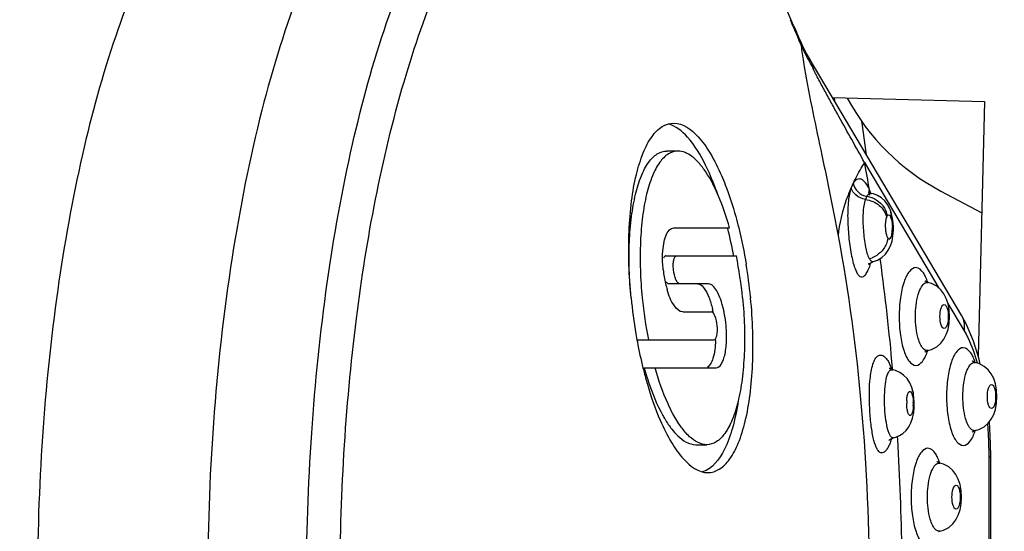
# Model space of a CAD drawing. Header units: millimetres. Extents: x 0 to 420, y 0 to 297.
# Tile 40 of 140: x 148.83 to 152.76, y 74.95 to 77. Entities that reach past the tile are written whole.
import ezdxf

# ---------------------------------------------------------------- set-up
doc = ezdxf.new("R2010")
doc.units = ezdxf.units.MM
doc.header["$LTSCALE"] = 23.1
doc.layers.get('0').update_dxf_attribs({"linetype": 'CONTINUOUS'})
doc.layers.add('DIM_PILOTEES', color=7, linetype='CONTINUOUS')
doc.styles.get("Standard").update_dxf_attribs({"font": 'txt', "width": 0.7})
doc.dimstyles.new('DIMSTYLE_6', dxfattribs={"dimtxt": 2.5, "dimasz": 3.5, "dimexe": 2, "dimexo": 0, "dimtad": 1, "dimdec": 0, "dimlfac": 3.333333, "dimdsep": 46, "dimtxsty": 'Standard', "dimblk": '_FILLED', "dimblk1": '_FILLED', "dimblk2": '_FILLED', "dimcen": 0.09, "dimazin": 2, "dimtp": 0.3, "dimtm": 0.3, "dimtfac": 1, "dimtdec": 0, "dimtofl": 0, "dimtmove": 0, "dimatfit": 3, "dimldrblk": '_FILLED', "dimfxl": 0, "dimtolj": 1, "dimarcsym": 0})

# ---------------------------------------------------------------- blocks, each defined once
blk = doc.blocks.new('_FILLED')
at = {"color": 0, "linetype": 'ByBlock'}
blk.add_solid([(0, 0), (-1, 0.1429), (-1, -0.1429)], dxfattribs=at)
blk = doc.blocks.new('*D21')
at = {"layer": 'DIM_PILOTEES', "color": 2, "linetype": 'Continuous'}
for p, q in [((148.8653, 82.1725), (191.83, 82.1725)), ((189.83, 82.1725), (189.83, 67.5925)), ((189.83, 53.0125), (189.83, 67.5925)), ((117.4408, 53.0125), (191.83, 53.0125))]:
    blk.add_line(p, q, dxfattribs=at)
at = {"layer": 'DIM_PILOTEES', "color": 2, "linetype": 'Continuous', "xscale": 3.5, "yscale": 3.5, "zscale": 3.5}
for p, rotation in [((189.83, 82.1725), 90), ((189.83, 53.0125), 270)]:
    blk.add_blockref('_FILLED', p, dxfattribs=dict(at, rotation=rotation))
at = {"layer": 'DIM_PILOTEES', "color": 2, "linetype": 'Continuous', "insert": (186.705, 67.5925), "char_height": 2.5, "width": 17.678571, "attachment_point": 2, "rotation": 90, "line_spacing_factor": 0.9}
blk.add_mtext('{\\ftxt;\\W0.0001;\\H0.0001;\\~}{\\ftxt;\\W2.7142857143;\\H2.5; }{\\ftxt;\\W0.0001;\\H0.0001;\\~}{\\ftxt;\\W0.0001;\\H0.0001;\\~}{\\ftxt;\\W1.5714285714;\\H2.5; }{\\ftxt;\\W0.0001;\\H0.0001;\\~}{\\ftxt;\\W0.0001;\\H0.0001;\\~}{\\ftxt;\\W0.4285714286;\\H2.5; }{\\ftxt;\\W0.0001;\\H0.0001;\\~}', dxfattribs=at)

msp = doc.modelspace()

# ---------------------------------------------------------------- linework, layer by layer
at = {"color": 7, "linetype": 'Continuous'}
for p, q in [((151.9191, 76.9724), (151.9279, 76.9524)), ((151.9199, 76.9612), (151.9244, 76.951)), ((151.9342, 76.9287), (151.9406, 76.914)), ((151.9343, 76.9286), (151.9407, 76.914)), ((151.9439, 76.9154), (151.9482, 76.8965)), ((152.5904, 75.8135), (151.9816, 76.8412)), ((152.0745, 76.6844), (152.6811, 76.6691)), ((152.0841, 76.6698), (152.0818, 76.6851)), ((152.6811, 76.6691), (152.6555, 75.6536)), ((151.4575, 76.4712), (151.4133, 76.4712)), ((152.2022, 76.4254), (152.499, 75.9243)), ((152.1571, 76.3429), (152.1489, 76.3252)), ((152.2114, 76.2909), (152.2057, 76.2786)), ((152.2297, 76.302), (152.2298, 76.302)), ((152.3052, 76.2102), (152.3074, 76.2051)), ((151.4405, 76.1645), (151.6638, 76.1645)), ((151.4096, 76.053), (151.6906, 76.053)), ((152.2376, 76.0304), (152.2542, 76.0363)), ((152.2656, 76.0342), (152.2645, 76.0425)), ((152.2657, 76.0343), (152.2646, 76.0426)), ((151.58, 75.9415), (151.4216, 75.9415)), ((152.4521, 75.9475), (152.4552, 75.9472)), ((152.4552, 75.9472), (152.4553, 75.9472)), ((151.7471, 75.8893), (151.7475, 75.8855)), ((152.5352, 75.8632), (152.5999, 75.754)), ((151.4765, 75.8299), (151.5909, 75.8299)), ((151.2956, 75.7184), (151.6008, 75.7184)), ((152.4505, 75.674), (152.4696, 75.6797)), ((152.4552, 75.6754), (152.4521, 75.6751)), ((152.4553, 75.6754), (152.4552, 75.6754)), ((152.6641, 75.6207), (152.6593, 75.6412)), ((151.3224, 75.6068), (151.6096, 75.6068)), ((152.3096, 75.5988), (152.3143, 75.5989)), ((152.3144, 75.5989), (152.3138, 75.6055)), ((152.3145, 75.5989), (152.3139, 75.6056)), ((152.3143, 75.5989), (152.3146, 75.5988)), ((152.6412, 75.6282), (152.6443, 75.6279)), ((152.6443, 75.6279), (152.6444, 75.6279)), ((152.6794, 75.6125), (152.6588, 75.6236)), ((152.3706, 75.4761), (152.3715, 75.4864)), ((152.3952, 75.5132), (152.3952, 75.5131)), ((152.4004, 75.4501), (152.4005, 75.4492)), ((152.4005, 75.4492), (152.4005, 75.4491)), ((152.3348, 75.3213), (152.3341, 75.3328)), ((152.3348, 75.3213), (152.3342, 75.3329)), ((152.6396, 75.3547), (152.6588, 75.3605)), ((152.6443, 75.3561), (152.6412, 75.3558)), ((152.6444, 75.3562), (152.6443, 75.3561)), ((151.5286, 75.3001), (151.5724, 75.3001)), ((152.7061, 75.2509), (152.6993, 75.2509)), ((152.6993, 74.8464), (152.6993, 75.2509)), ((152.7061, 74.8417), (152.7061, 75.2509)), ((152.4999, 75.227), (152.503, 75.2267)), ((152.503, 75.2267), (152.5031, 75.2267)), ((152.4983, 74.9535), (152.5175, 74.9593)), ((152.503, 74.9549), (152.4999, 74.9546)), ((152.5031, 74.9549), (152.503, 74.9549))]:
    msp.add_line(p, q, dxfattribs=at)
at = {"color": 3, "linetype": 'Continuous'}
msp.add_line((152.5061, 76.3118), (152.6699, 76.2253), dxfattribs=at)
at = {"color": 7, "linetype": 'Continuous'}
for points in [[(151.9191, 76.9724), (151.9017, 77.0122), (151.8836, 77.054), (151.8647, 77.0979), (151.8452, 77.1436), (151.8359, 77.1653)], [(151.9439, 76.9154), (151.9373, 76.9309), (151.9277, 76.9526)], [(151.9821, 76.8405), (151.9708, 76.8604), (151.9602, 76.8805), (151.9504, 76.901), (151.9438, 76.9158)], [(152.2094, 76.4568), (152.193, 76.5825), (152.1918, 76.5892)], [(152.2296, 76.302), (152.2241, 76.3035), (152.2183, 76.3061), (152.2177, 76.3065)], [(152.254, 76.2939), (152.238, 76.3001), (152.2298, 76.302)], [(152.3052, 76.2354), (152.303, 76.2407), (152.2942, 76.2575), (152.2827, 76.2725), (152.2692, 76.2846), (152.254, 76.2939)], [(152.3171, 76.1695), (152.3163, 76.1833), (152.3139, 76.2028), (152.31, 76.2208), (152.3052, 76.2354)], [(152.2542, 76.0363), (152.2708, 76.0462), (152.2854, 76.0595), (152.2971, 76.0754), (152.3059, 76.0931), (152.3118, 76.1121), (152.3156, 76.1328), (152.3172, 76.1554), (152.3172, 76.1695)], [(152.2204, 76.0241), (152.2181, 76.0195), (152.2176, 76.0186), (152.2195, 76.0207), (152.2247, 76.0247), (152.2323, 76.0286), (152.2379, 76.0304)], [(152.4697, 75.9428), (152.4504, 75.9486), (152.4442, 75.9519), (152.4423, 75.9534)], [(152.4696, 75.6797), (152.4902, 75.6908), (152.5063, 75.7047), (152.5188, 75.7207), (152.5285, 75.7392), (152.5354, 75.76), (152.54, 75.7847), (152.5415, 75.8111), (152.54, 75.8376), (152.5354, 75.8624), (152.5285, 75.8833), (152.5188, 75.9019), (152.5064, 75.9179), (152.4903, 75.9318), (152.4697, 75.9428)], [(152.6593, 75.6412), (152.6366, 75.7136), (152.609, 75.7791), (152.5902, 75.8139)], [(152.4437, 75.6709), (152.4423, 75.6692), (152.4442, 75.6707), (152.4505, 75.674)], [(152.3143, 75.5987), (152.3134, 75.5989), (152.3062, 75.6011), (152.3013, 75.6037), (152.3004, 75.6043)], [(152.3952, 75.5131), (152.3908, 75.5284), (152.3828, 75.5468), (152.3719, 75.5635), (152.3583, 75.5776), (152.3426, 75.5885), (152.3259, 75.5958), (152.3146, 75.5988)], [(152.6588, 75.6236), (152.6396, 75.6294), (152.6333, 75.6327), (152.6315, 75.6342)], [(152.6955, 75.3854), (152.708, 75.4014), (152.7176, 75.42), (152.7245, 75.4408), (152.7291, 75.4655), (152.7307, 75.4918), (152.7291, 75.5183), (152.7246, 75.5431), (152.7177, 75.564), (152.708, 75.5826), (152.6955, 75.5987), (152.6794, 75.6125)], [(152.4004, 75.4491), (152.4006, 75.4664), (152.3992, 75.4883), (152.396, 75.5088), (152.395, 75.5133)], [(152.3416, 75.3361), (152.3556, 75.3453), (152.3682, 75.3571), (152.379, 75.3714), (152.3875, 75.3877), (152.394, 75.4064), (152.3983, 75.4272), (152.4005, 75.4492)], [(152.6588, 75.3605), (152.6794, 75.3715), (152.6955, 75.3854)], [(152.7061, 75.2509), (152.7053, 75.305), (152.7006, 75.3919)], [(152.2987, 75.3168), (152.2985, 75.3166), (152.2992, 75.3172), (152.3027, 75.3203), (152.309, 75.324), (152.3184, 75.3273)], [(152.3184, 75.3273), (152.3267, 75.3297), (152.3416, 75.3361)], [(152.6328, 75.3517), (152.6315, 75.3499), (152.6334, 75.3514), (152.6396, 75.3547)], [(152.5175, 75.2224), (152.4983, 75.2282), (152.492, 75.2314), (152.4902, 75.233)], [(152.5175, 74.9593), (152.5381, 74.9703), (152.5542, 74.9842), (152.5667, 75.0002), (152.5763, 75.0188), (152.5832, 75.0396), (152.5878, 75.0643), (152.5894, 75.0906), (152.5878, 75.1171), (152.5833, 75.1419), (152.5764, 75.1628), (152.5667, 75.1814), (152.5542, 75.1974), (152.5381, 75.2113), (152.5175, 75.2224)]]:
    msp.add_lwpolyline(points, dxfattribs=at)
for centre, radius, start, end in [((164.2718, 82.3733), 13.4856, 203.50345, 203.66102), ((162.7512, 81.7065), 11.8252, 203.71296, 203.83114), ((148.5692, 75.4421), 3.6787, 23.2894, 23.5858), ((152.6241, 77.1834), 0.7342, 202.9948, 204.3781), ((153.1612, 77.0331), 1.2206, 186.4248, 187.8022), ((153.6076, 77.094), 1.6712, 187.7947, 188.9177), ((152.6358, 77.1887), 0.747, 204.3782, 205.7452), ((152.6672, 77.2043), 0.7821, 205.7776, 211.0797), ((154.2122, 77.1887), 2.2831, 188.9128, 189.8296), ((144.8895, 75.0431), 7.4422, 9.85382, 10.70377), ((152.2506, 76.3068), 0.0304, 174.6172, 182.9638), ((152.0078, 76.2301), 0.2309, 18.4164, 22.0434), ((149.8303, 75.7145), 1.8804, 10.3125, 13.7986), ((150.0327, 75.7221), 1.6906, 5.5515, 11.2857), ((152.1966, 76.1395), 0.1001, 284.2612, 290.8499), ((143.2976, 74.8085), 9.0515, 5.05188, 7.7832), ((151.8595, 76.0467), 0.4633, 186.1274, 192.9673), ((149.7098, 75.6858), 2.0474, 5.7064, 9.3826), ((151.9455, 76.1089), 0.2941, 342.7769, 343.5074), ((151.8048, 76.0337), 0.407, 192.9227, 196.5867), ((153.318, 76.0864), 2.0572, 185.5954, 189.64), ((153.0044, 76.0499), 1.6975, 185.5512, 191.2629), ((151.1485, 75.7378), 0.4585, 10.9993, 13.0011), ((152.5241, 75.7742), 0.0771, 27.1378, 30.6385), ((153.2435, 76.0739), 1.9816, 189.6452, 190.5865), ((151.1713, 75.7304), 0.4364, 358.021, 358.3669), ((151.1603, 75.7307), 0.4473, 358.368, 359.0065), ((153.1224, 76.0508), 1.8584, 190.5713, 193.8521), ((152.9481, 76.0097), 1.6793, 193.9143, 194.3152), ((152.0915, 75.5271), 0.231, 18.4096, 19.8656), ((152.5453, 75.4675), 0.1749, 177.1858, 180.7051), ((152.2256, 75.4625), 0.1713, 357.4365, 1.9838), ((151.0983, 75.2556), 1.6008, 3.7323, 4.6011), ((152.0627, 75.404), 0.2604, 339.4623, 342.0881), ((151.0258, 75.2512), 1.6735, 359.991, 3.7213), ((142.1839, 74.7253), 10.1684, 0.79646, 3.35999)]:
    msp.add_arc(centre, radius, start, end, dxfattribs=at)
at = {"color": 3, "linetype": 'Continuous'}
msp.add_arc((152.9264, 77.1077), 0.9, 208.1952, 242.1607, dxfattribs=at)
at = {"color": 7, "linetype": 'Continuous'}
for points, knots in [([(149.975, 74.7238), (149.975, 74.9317), (149.9885, 75.3404), (150.049, 75.9336), (150.1469, 76.481), (150.2786, 76.9625), (150.4387, 77.3603), (150.6001, 77.6271), (150.7432, 77.78), (150.8479, 77.8589), (150.9562, 77.9075), (151.0312, 77.9188), (151.0672, 77.9188)], [0, 0, 0, 0, 0.174645, 0.343383, 0.500642, 0.641479, 0.762043, 0.860242, 0.901175, 0.937306, 0.969694, 1, 1, 1, 1]), ([(149.9683, 77.8439), (149.9331, 77.8439), (149.8599, 77.8328), (149.7541, 77.7853), (149.6517, 77.7086), (149.512, 77.5594), (149.3544, 77.2989), (149.1977, 76.9105), (149.0694, 76.4402), (148.9734, 75.9056), (148.9146, 75.3261), (148.9012, 74.9269), (148.9012, 74.7239)], [0, 0, 0, 0, 0.030308, 0.062702, 0.098803, 0.139707, 0.237914, 0.358439, 0.499312, 0.656554, 0.825326, 1, 1, 1, 1]), ([(150.3646, 76.7478), (150.4056, 76.8879), (150.4932, 77.1416), (150.638, 77.4285), (150.7679, 77.6061), (150.8884, 77.7317), (151.0262, 77.8184), (151.1716, 77.8398), (151.317, 77.8193), (151.4549, 77.7333), (151.5755, 77.6084), (151.7055, 77.4314), (151.7843, 77.2758), (151.8326, 77.1641)], [0, 0, 0, 0, 0.181117, 0.332444, 0.396611, 0.453434, 0.548479, 0.590974, 0.633437, 0.728288, 0.784965, 0.848993, 1, 1, 1, 1]), ([(149.3815, 77.616), (149.3431, 77.616), (149.2626, 77.6024), (149.1476, 77.5443), (149.0374, 77.4508), (148.9323, 77.3237), (148.833, 77.1645), (148.7027, 76.898), (148.6272, 76.6756), (148.5826, 76.5183)], [0, 0, 0, 0, 0.080292, 0.167402, 0.266416, 0.380434, 0.510883, 0.658064, 1, 1, 1, 1]), ([(149.9559, 77.1341), (149.892, 76.9715), (149.7817, 76.6128), (149.624, 75.8106), (149.5805, 75.1665), (149.5804, 74.7239)], [0, 0, 0, 0, 0.213839, 0.458081, 1, 1, 1, 1]), ([(151.9626, 76.799), (151.9825, 76.6837), (152.0313, 76.4626), (152.0762, 76.2408), (152.0965, 76.1334)], [0, 0, 0, 0, 0.516753, 1, 1, 1, 1]), ([(152.2022, 76.4253), (152.1852, 76.4558), (152.1512, 76.5169), (152.1087, 76.5935), (152.0745, 76.6551), (152.0532, 76.6939), (152.036, 76.7252), (152.0231, 76.7491), (152.0122, 76.7693), (152.0036, 76.7865), (151.9985, 76.7954), (151.9972, 76.8006)], [0, 0, 0, 0, 0.244748, 0.490657, 0.614292, 0.738756, 0.801479, 0.864764, 0.929206, 0.962441, 1, 1, 1, 1]), ([(150.1086, 74.7239), (150.1086, 75.0842), (150.1483, 75.7662), (150.2742, 76.4395), (150.3646, 76.7478)], [0, 0, 0, 0, 0.528624, 1, 1, 1, 1]), ([(151.2706, 75.8857), (151.262, 75.9741), (151.2572, 76.1036), (151.2703, 76.268), (151.2886, 76.3731), (151.3149, 76.4602), (151.3485, 76.5265), (151.3896, 76.5712), (151.4247, 76.5827), (151.4404, 76.5827)], [0, 0, 0, 0, 0.348778, 0.50703, 0.647718, 0.767085, 0.863331, 0.93809, 1, 1, 1, 1]), ([(151.4404, 76.5827), (151.4777, 76.5828), (151.5368, 76.5377), (151.5908, 76.4586), (151.6182, 76.4041), (151.6313, 76.3737)], [0, 0, 0, 0, 0.381998, 0.660864, 1, 1, 1, 1]), ([(151.568, 76.4149), (151.5481, 76.4548), (151.5103, 76.5197), (151.4491, 76.5713), (151.4195, 76.5795)], [0, 0, 0, 0, 0.59199, 1, 1, 1, 1]), ([(148.5826, 76.5183), (148.5149, 76.2794), (148.4115, 75.7636), (148.3385, 74.9564), (148.3427, 74.1201), (148.4117, 73.4362), (148.5081, 72.9265), (148.5956, 72.5868), (148.6983, 72.2863), (148.8142, 72.0308), (148.9413, 71.8245), (149.0781, 71.671), (149.2247, 71.5729), (149.3317, 71.549), (149.3815, 71.549)], [0, 0, 0, 0, 0.139335, 0.29432, 0.454314, 0.608116, 0.679381, 0.745291, 0.804873, 0.857398, 0.902502, 0.940363, 0.972057, 1, 1, 1, 1]), ([(151.2708, 75.8857), (151.2635, 75.9599), (151.2595, 76.0687), (151.2705, 76.2068), (151.2858, 76.295), (151.3079, 76.3682), (151.3361, 76.4239), (151.3705, 76.4615), (151.4, 76.4712), (151.4133, 76.4712)], [0, 0, 0, 0, 0.348776, 0.50701, 0.647717, 0.767072, 0.863278, 0.938082, 1, 1, 1, 1]), ([(151.4575, 76.4712), (151.4443, 76.4712), (151.4148, 76.4615), (151.3803, 76.4239), (151.352, 76.3682), (151.3299, 76.2951), (151.3146, 76.2068), (151.3036, 76.0687), (151.3075, 75.9599), (151.3148, 75.8857)], [0, 0, 0, 0, 0.061893, 0.136736, 0.232948, 0.352313, 0.493019, 0.651246, 1, 1, 1, 1]), ([(151.6638, 76.1645), (151.6516, 76.2075), (151.6255, 76.2847), (151.5821, 76.3715), (151.543, 76.4232), (151.5092, 76.4562), (151.4773, 76.4712), (151.4575, 76.4712)], [0, 0, 0, 0, 0.346289, 0.631816, 0.748266, 0.846932, 1, 1, 1, 1]), ([(152.1571, 76.3429), (152.1604, 76.3498), (152.1744, 76.3778), (152.1898, 76.4051), (152.2022, 76.4253)], [0, 0, 0, 0, 0.243131, 1, 1, 1, 1]), ([(151.6165, 76.2984), (151.6128, 76.3089), (151.5983, 76.3484), (151.5818, 76.3872), (151.568, 76.4149)], [0, 0, 0, 0, 0.26482, 1, 1, 1, 1]), ([(151.6313, 76.3737), (151.6367, 76.3613), (151.6584, 76.3081), (151.6762, 76.2532), (151.688, 76.2108)], [0, 0, 0, 0, 0.234128, 1, 1, 1, 1]), ([(152.2219, 76.3167), (152.2179, 76.3267), (152.2094, 76.3426), (152.1916, 76.3605), (152.1692, 76.3603), (152.1607, 76.3491), (152.1571, 76.3429)], [0, 0, 0, 0, 0.348216, 0.588141, 0.770607, 1, 1, 1, 1]), ([(152.1489, 76.3252), (152.1418, 76.3093), (152.1169, 76.2476), (152.1012, 76.1821), (152.0965, 76.1333)], [0, 0, 0, 0, 0.262349, 1, 1, 1, 1]), ([(152.149, 76.3252), (152.1426, 76.3085), (152.1361, 76.268), (152.1337, 76.2025), (152.1382, 76.1312), (152.1462, 76.0729), (152.1551, 76.0314), (152.1622, 76.0068), (152.1699, 75.9879), (152.1778, 75.9749), (152.1878, 75.9677), (152.1992, 75.9704), (152.2082, 75.9803), (152.2132, 75.9889), (152.2157, 75.9941)], [0, 0, 0, 0, 0.130961, 0.297897, 0.481239, 0.655008, 0.729822, 0.792895, 0.842722, 0.879005, 0.904182, 0.926872, 0.957383, 1, 1, 1, 1]), ([(152.2057, 76.2786), (152.1922, 76.2804), (152.1673, 76.2908), (152.1515, 76.3135), (152.1489, 76.3252)], [0, 0, 0, 0, 0.532439, 1, 1, 1, 1]), ([(152.1571, 76.3429), (152.1591, 76.3304), (152.1727, 76.3056), (152.1979, 76.293), (152.2114, 76.2909)], [0, 0, 0, 0, 0.482502, 1, 1, 1, 1]), ([(152.2057, 76.2786), (152.1992, 76.2617), (152.1947, 76.2197), (152.1962, 76.1559), (152.2044, 76.0949), (152.2132, 76.0563), (152.2212, 76.0425)], [0, 0, 0, 0, 0.227251, 0.517113, 0.799367, 1, 1, 1, 1]), ([(152.2057, 76.2786), (152.2257, 76.2759), (152.263, 76.2603), (152.2868, 76.226), (152.2908, 76.2081)], [0, 0, 0, 0, 0.522313, 1, 1, 1, 1]), ([(152.2114, 76.2909), (152.2136, 76.2945), (152.2183, 76.3007), (152.2264, 76.3026), (152.2297, 76.302)], [0, 0, 0, 0, 0.560913, 1, 1, 1, 1]), ([(152.2654, 76.2639), (152.2691, 76.2603), (152.282, 76.2455), (152.2907, 76.2267), (152.2928, 76.2125)], [0, 0, 0, 0, 0.265006, 1, 1, 1, 1]), ([(151.688, 76.2108), (151.6922, 76.1956), (151.7088, 76.1324), (151.7218, 76.0684), (151.7299, 76.0195)], [0, 0, 0, 0, 0.24204, 1, 1, 1, 1]), ([(152.2868, 76.1879), (152.287, 76.1898), (152.2878, 76.1966), (152.2892, 76.2034), (152.2908, 76.2081)], [0, 0, 0, 0, 0.283451, 1, 1, 1, 1]), ([(152.2928, 76.2125), (152.2939, 76.2142), (152.2973, 76.2181), (152.3015, 76.2152), (152.3028, 76.2138)], [0, 0, 0, 0, 0.51663, 1, 1, 1, 1]), ([(152.3074, 76.2051), (152.3083, 76.2027), (152.3117, 76.191), (152.313, 76.1789), (152.3133, 76.1693)], [0, 0, 0, 0, 0.212398, 1, 1, 1, 1]), ([(151.3973, 76.0728), (151.3982, 76.0855), (151.4014, 76.1086), (151.4102, 76.1415), (151.4279, 76.1645), (151.4405, 76.1645)], [0, 0, 0, 0, 0.356972, 0.644618, 1, 1, 1, 1]), ([(152.295, 76.125), (152.293, 76.1284), (152.2902, 76.1375), (152.2862, 76.1584), (152.2858, 76.1759), (152.2868, 76.1879)], [0, 0, 0, 0, 0.18538, 0.437928, 1, 1, 1, 1]), ([(152.305, 76.1225), (152.3091, 76.1272), (152.3126, 76.144), (152.3136, 76.1596), (152.3133, 76.1693)], [0, 0, 0, 0, 0.391907, 1, 1, 1, 1]), ([(152.3133, 76.1693), (152.3142, 76.1694), (152.3154, 76.1697), (152.317, 76.1692), (152.3172, 76.1695)], [0, 0, 0, 0, 0.733744, 1, 1, 1, 1]), ([(152.0965, 76.1333), (152.1391, 75.908), (152.2009, 75.439), (152.2209, 74.9667), (152.2209, 74.7239)], [0, 0, 0, 0, 0.485684, 1, 1, 1, 1]), ([(152.295, 76.125), (152.2947, 76.1206), (152.2915, 76.1018), (152.2818, 76.0842), (152.272, 76.0733)], [0, 0, 0, 0, 0.231711, 1, 1, 1, 1]), ([(152.295, 76.125), (152.2955, 76.1242), (152.2969, 76.1219), (152.2999, 76.1199), (152.3017, 76.1203)], [0, 0, 0, 0, 0.335518, 1, 1, 1, 1]), ([(151.3989, 75.9972), (151.3982, 76.0037), (151.3961, 76.0289), (151.3959, 76.0542), (151.3973, 76.0728)], [0, 0, 0, 0, 0.258781, 1, 1, 1, 1]), ([(152.272, 76.0733), (152.2639, 76.0641), (152.2507, 76.0539), (152.2359, 76.0473), (152.2322, 76.0459)], [0, 0, 0, 0, 0.757157, 1, 1, 1, 1]), ([(151.4096, 76.053), (151.4086, 76.053), (151.4038, 76.0518), (151.401, 76.047), (151.3996, 76.0436)], [0, 0, 0, 0, 0.203854, 1, 1, 1, 1]), ([(151.4397, 75.9972), (151.4389, 76.0043), (151.4386, 76.0179), (151.44, 76.0361), (151.4467, 76.053), (151.4536, 76.053)], [0, 0, 0, 0, 0.354299, 0.658643, 1, 1, 1, 1]), ([(152.2212, 76.0425), (152.2222, 76.0408), (152.2254, 76.0358), (152.2301, 76.031), (152.2341, 76.0303)], [0, 0, 0, 0, 0.323216, 1, 1, 1, 1]), ([(151.4655, 75.9414), (151.4625, 75.9414), (151.4554, 75.9467), (151.4452, 75.9653), (151.4411, 75.9837), (151.4397, 75.9972)], [0, 0, 0, 0, 0.142966, 0.3665, 1, 1, 1, 1]), ([(152.2157, 75.9941), (152.2167, 75.9961), (152.2208, 76.0051), (152.2241, 76.0145), (152.2264, 76.0218)], [0, 0, 0, 0, 0.223989, 1, 1, 1, 1]), ([(152.407, 76.0063), (152.3971, 76.0063), (152.3816, 75.9939), (152.3687, 75.9722), (152.3544, 75.9372), (152.3435, 75.8828), (152.3386, 75.8113), (152.3435, 75.7398), (152.3544, 75.6854), (152.3687, 75.6504), (152.3816, 75.6287), (152.3971, 75.6163), (152.407, 75.6163)], [0, 0, 0, 0, 0.068319, 0.11753, 0.177844, 0.327673, 0.5, 0.672327, 0.822156, 0.88247, 0.931681, 1, 1, 1, 1]), ([(152.446, 75.9693), (152.4434, 75.9748), (152.4351, 75.9903), (152.4193, 76.0063), (152.407, 76.0063)], [0, 0, 0, 0, 0.32913, 1, 1, 1, 1]), ([(151.4097, 75.9506), (151.4106, 75.9493), (151.4135, 75.9453), (151.4181, 75.9414), (151.4216, 75.9414)], [0, 0, 0, 0, 0.320226, 1, 1, 1, 1]), ([(151.4765, 75.8299), (151.4629, 75.8299), (151.433, 75.862), (151.4214, 75.8952), (151.4147, 75.9175)], [0, 0, 0, 0, 0.367414, 1, 1, 1, 1]), ([(151.536, 75.9414), (151.5382, 75.9414), (151.5492, 75.9391), (151.5573, 75.9303), (151.5624, 75.9233)], [0, 0, 0, 0, 0.201832, 1, 1, 1, 1]), ([(151.5624, 75.9233), (151.5701, 75.9128), (151.5832, 75.8857), (151.5914, 75.8572), (151.5952, 75.8409)], [0, 0, 0, 0, 0.43667, 1, 1, 1, 1]), ([(151.6391, 75.8409), (151.6333, 75.8662), (151.6229, 75.9001), (151.5998, 75.9335), (151.5859, 75.9414), (151.58, 75.9414)], [0, 0, 0, 0, 0.639716, 0.853523, 1, 1, 1, 1]), ([(152.4165, 75.8991), (152.4195, 75.9097), (152.4258, 75.9268), (152.4378, 75.9423), (152.4444, 75.9456)], [0, 0, 0, 0, 0.596549, 1, 1, 1, 1]), ([(151.7153, 75.8857), (151.7226, 75.8114), (151.7265, 75.7026), (151.7154, 75.5643), (151.7, 75.4761), (151.6778, 75.403), (151.6496, 75.3473), (151.615, 75.3099), (151.5856, 75.3001), (151.5724, 75.3001)], [0, 0, 0, 0, 0.348991, 0.507285, 0.647956, 0.767254, 0.86341, 0.938131, 1, 1, 1, 1]), ([(151.5772, 75.1886), (151.5929, 75.1886), (151.628, 75.2002), (151.6691, 75.2448), (151.7028, 75.311), (151.7292, 75.3981), (151.7476, 75.5031), (151.7608, 75.6675), (151.7561, 75.7971), (151.7475, 75.8855)], [0, 0, 0, 0, 0.061904, 0.136658, 0.23284, 0.352136, 0.492792, 0.651061, 1, 1, 1, 1]), ([(152.4165, 75.7234), (152.4084, 75.7518), (152.4026, 75.8112), (152.4084, 75.8707), (152.4165, 75.8991)], [0, 0, 0, 0, 0.499927, 1, 1, 1, 1]), ([(151.6496, 75.7741), (151.6481, 75.7911), (151.645, 75.8135), (151.6404, 75.8356), (151.6391, 75.8409)], [0, 0, 0, 0, 0.756737, 1, 1, 1, 1]), ([(152.5197, 75.7633), (152.5137, 75.7633), (152.5042, 75.7844), (152.5027, 75.8113), (152.5042, 75.8382), (152.5137, 75.8593), (152.5197, 75.8593)], [0, 0, 0, 0, 0.173599, 0.5, 0.826401, 1, 1, 1, 1]), ([(152.5197, 75.8593), (152.5258, 75.8593), (152.5353, 75.8382), (152.5368, 75.8113), (152.5353, 75.7844), (152.5258, 75.7633), (152.5197, 75.7633)], [0, 0, 0, 0, 0.173599, 0.5, 0.826401, 1, 1, 1, 1]), ([(151.6141, 75.7741), (151.6129, 75.7876), (151.6093, 75.8059), (151.6003, 75.8245), (151.5937, 75.8299), (151.5909, 75.8299)], [0, 0, 0, 0, 0.642155, 0.864084, 1, 1, 1, 1]), ([(152.5999, 75.7539), (152.6009, 75.7587), (152.6031, 75.7775), (152.5991, 75.797), (152.5927, 75.8094)], [0, 0, 0, 0, 0.260494, 1, 1, 1, 1]), ([(151.6008, 75.7184), (151.6074, 75.7184), (151.6162, 75.7442), (151.6153, 75.7611), (151.6141, 75.7741)], [0, 0, 0, 0, 0.336442, 1, 1, 1, 1]), ([(151.6096, 75.6068), (151.6175, 75.6068), (151.6297, 75.6177), (151.6385, 75.6363), (151.6476, 75.6665), (151.6524, 75.7133), (151.6515, 75.7529), (151.6496, 75.7741)], [0, 0, 0, 0, 0.13064, 0.226625, 0.346515, 0.647988, 1, 1, 1, 1]), ([(152.4289, 75.6932), (152.4277, 75.6953), (152.4225, 75.7049), (152.4189, 75.7152), (152.4165, 75.7234)], [0, 0, 0, 0, 0.219976, 1, 1, 1, 1]), ([(152.5999, 75.754), (152.605, 75.7453), (152.6267, 75.7046), (152.6421, 75.6609), (152.6521, 75.6265)], [0, 0, 0, 0, 0.22066, 1, 1, 1, 1]), ([(151.6074, 75.7153), (151.6066, 75.6914), (151.6033, 75.6585), (151.5891, 75.6229), (151.5791, 75.6115), (151.5738, 75.6088)], [0, 0, 0, 0, 0.625042, 0.844237, 1, 1, 1, 1]), ([(152.4521, 75.6751), (152.45, 75.6751), (152.4399, 75.6773), (152.4331, 75.6863), (152.4289, 75.6932)], [0, 0, 0, 0, 0.203552, 1, 1, 1, 1]), ([(152.5961, 75.687), (152.5862, 75.687), (152.5708, 75.6747), (152.5579, 75.653), (152.5435, 75.618), (152.5326, 75.5635), (152.5277, 75.492), (152.5326, 75.4205), (152.5435, 75.3661), (152.5579, 75.3311), (152.5708, 75.3094), (152.5862, 75.297), (152.5961, 75.297)], [0, 0, 0, 0, 0.068319, 0.11753, 0.177844, 0.327673, 0.5, 0.672327, 0.822156, 0.88247, 0.931681, 1, 1, 1, 1]), ([(152.6351, 75.6501), (152.6325, 75.6555), (152.6242, 75.6711), (152.6084, 75.687), (152.5961, 75.687)], [0, 0, 0, 0, 0.32913, 1, 1, 1, 1]), ([(152.2253, 75.5694), (152.2276, 75.5892), (152.232, 75.6164), (152.2455, 75.6453), (152.2573, 75.6577), (152.2731, 75.6582), (152.2867, 75.6475), (152.2991, 75.6297), (152.3056, 75.6144), (152.3088, 75.6056)], [0, 0, 0, 0, 0.34592, 0.465833, 0.552731, 0.625446, 0.715233, 0.838181, 1, 1, 1, 1]), ([(152.407, 75.6163), (152.417, 75.6163), (152.4404, 75.6355), (152.4496, 75.6597), (152.4547, 75.675)], [0, 0, 0, 0, 0.38368, 1, 1, 1, 1]), ([(151.3224, 75.6068), (151.3275, 75.5887), (151.3476, 75.5234), (151.3734, 75.4596), (151.3975, 75.4163)], [0, 0, 0, 0, 0.275581, 1, 1, 1, 1]), ([(151.4374, 75.4233), (151.4305, 75.4362), (151.4016, 75.4953), (151.3801, 75.5578), (151.3663, 75.6068)], [0, 0, 0, 0, 0.224074, 1, 1, 1, 1]), ([(152.6056, 75.5799), (152.6086, 75.5904), (152.6149, 75.6075), (152.6269, 75.623), (152.6335, 75.6263)], [0, 0, 0, 0, 0.596549, 1, 1, 1, 1]), ([(151.3209, 75.5945), (151.3255, 75.5766), (151.3437, 75.5098), (151.3664, 75.4442), (151.3866, 75.3976)], [0, 0, 0, 0, 0.266523, 1, 1, 1, 1]), ([(152.2978, 75.2929), (152.2954, 75.2882), (152.2905, 75.28), (152.2819, 75.2707), (152.2723, 75.2664), (152.2627, 75.2691), (152.255, 75.2773), (152.2447, 75.2963), (152.2352, 75.3318), (152.2271, 75.384), (152.2207, 75.4649), (152.2205, 75.5281), (152.2253, 75.5694)], [0, 0, 0, 0, 0.045655, 0.080132, 0.106072, 0.129837, 0.159386, 0.199078, 0.31271, 0.467461, 0.647648, 1, 1, 1, 1]), ([(152.3184, 75.3274), (152.3138, 75.3264), (152.3054, 75.3335), (152.3001, 75.3455), (152.2928, 75.3667), (152.2868, 75.4007), (152.2822, 75.4469), (152.2815, 75.4954), (152.2843, 75.5399), (152.2902, 75.5734), (152.2988, 75.5926), (152.3049, 75.5968)], [0, 0, 0, 0, 0.049615, 0.090813, 0.144017, 0.283367, 0.454829, 0.633798, 0.795471, 0.921479, 1, 1, 1, 1]), ([(152.6056, 75.4041), (152.5975, 75.4325), (152.5918, 75.492), (152.5975, 75.5515), (152.6056, 75.5799)], [0, 0, 0, 0, 0.499927, 1, 1, 1, 1]), ([(152.7089, 75.444), (152.7028, 75.444), (152.6933, 75.4651), (152.6919, 75.492), (152.6933, 75.519), (152.7028, 75.5401), (152.7089, 75.5401)], [0, 0, 0, 0, 0.173599, 0.5, 0.826401, 1, 1, 1, 1]), ([(152.7089, 75.5401), (152.715, 75.5401), (152.7244, 75.519), (152.7259, 75.492), (152.7244, 75.4651), (152.715, 75.444), (152.7089, 75.444)], [0, 0, 0, 0, 0.173599, 0.5, 0.826401, 1, 1, 1, 1]), ([(152.3715, 75.4864), (152.3721, 75.4918), (152.3733, 75.4991), (152.3766, 75.5074), (152.3791, 75.5112), (152.3825, 75.5131), (152.3881, 75.5106), (152.3897, 75.5059), (152.391, 75.5026)], [0, 0, 0, 0, 0.375331, 0.512561, 0.613182, 0.68548, 0.757577, 1, 1, 1, 1]), ([(152.3938, 75.4935), (152.3942, 75.4916), (152.3958, 75.4834), (152.3966, 75.4749), (152.3968, 75.4684)], [0, 0, 0, 0, 0.230249, 1, 1, 1, 1]), ([(151.6981, 75.4751), (151.6925, 75.4384), (151.6787, 75.3711), (151.6437, 75.2703), (151.5953, 75.2031), (151.5556, 75.1917)], [0, 0, 0, 0, 0.340653, 0.621421, 1, 1, 1, 1]), ([(152.3738, 75.4342), (152.3733, 75.4365), (152.3713, 75.4468), (152.3705, 75.4572), (152.3704, 75.4653)], [0, 0, 0, 0, 0.224629, 1, 1, 1, 1]), ([(152.3968, 75.4549), (152.3963, 75.4468), (152.3953, 75.4357), (152.3911, 75.4235), (152.3881, 75.4178), (152.3831, 75.4157), (152.3789, 75.4196), (152.3761, 75.4258), (152.3745, 75.4311), (152.3738, 75.4342)], [0, 0, 0, 0, 0.379361, 0.517592, 0.611859, 0.672402, 0.741281, 0.84954, 1, 1, 1, 1]), ([(151.3975, 75.4163), (151.4003, 75.4113), (151.4111, 75.3925), (151.4233, 75.3744), (151.4331, 75.3618)], [0, 0, 0, 0, 0.267479, 1, 1, 1, 1]), ([(151.5724, 75.3001), (151.5473, 75.3001), (151.5069, 75.3245), (151.4672, 75.3724), (151.4473, 75.405), (151.4374, 75.4233)], [0, 0, 0, 0, 0.397696, 0.671018, 1, 1, 1, 1]), ([(152.6181, 75.374), (152.6168, 75.376), (152.6117, 75.3856), (152.608, 75.396), (152.6056, 75.4041)], [0, 0, 0, 0, 0.219976, 1, 1, 1, 1]), ([(151.3866, 75.3976), (151.3997, 75.3672), (151.427, 75.3127), (151.4809, 75.2336), (151.5399, 75.1886), (151.5772, 75.1886)], [0, 0, 0, 0, 0.339267, 0.618081, 1, 1, 1, 1]), ([(152.6412, 75.3558), (152.6392, 75.3558), (152.629, 75.3581), (152.6222, 75.3671), (152.6181, 75.374)], [0, 0, 0, 0, 0.203552, 1, 1, 1, 1]), ([(151.4331, 75.3618), (151.4404, 75.3524), (151.4652, 75.3237), (151.5021, 75.3001), (151.5286, 75.3001)], [0, 0, 0, 0, 0.310313, 1, 1, 1, 1]), ([(152.5961, 75.297), (152.6062, 75.297), (152.6295, 75.3163), (152.6387, 75.3404), (152.6438, 75.3558)], [0, 0, 0, 0, 0.38368, 1, 1, 1, 1]), ([(152.3065, 75.3127), (152.3058, 75.3109), (152.3032, 75.3042), (152.3003, 75.2976), (152.2978, 75.2929)], [0, 0, 0, 0, 0.268078, 1, 1, 1, 1]), ([(152.4548, 75.2858), (152.4449, 75.2858), (152.4295, 75.2734), (152.4166, 75.2518), (152.4022, 75.2168), (152.3913, 75.1623), (152.3864, 75.0908), (152.3913, 75.0193), (152.4022, 74.9649), (152.4166, 74.9299), (152.4295, 74.9082), (152.4449, 74.8958), (152.4548, 74.8958)], [0, 0, 0, 0, 0.068319, 0.11753, 0.177844, 0.327673, 0.5, 0.672327, 0.822156, 0.88247, 0.931681, 1, 1, 1, 1]), ([(152.4938, 75.2488), (152.4912, 75.2543), (152.4829, 75.2699), (152.4671, 75.2858), (152.4548, 75.2858)], [0, 0, 0, 0, 0.32913, 1, 1, 1, 1]), ([(152.4643, 75.1786), (152.4673, 75.1892), (152.4736, 75.2063), (152.4856, 75.2218), (152.4922, 75.2251)], [0, 0, 0, 0, 0.596549, 1, 1, 1, 1]), ([(152.4643, 75.0029), (152.4562, 75.0313), (152.4505, 75.0908), (152.4562, 75.1503), (152.4643, 75.1786)], [0, 0, 0, 0, 0.499927, 1, 1, 1, 1]), ([(152.5676, 75.0428), (152.5615, 75.0428), (152.552, 75.0639), (152.5506, 75.0908), (152.552, 75.1178), (152.5615, 75.1389), (152.5676, 75.1389)], [0, 0, 0, 0, 0.173598, 0.499999, 0.8264, 1, 1, 1, 1]), ([(152.5676, 75.1389), (152.5737, 75.1389), (152.5831, 75.1178), (152.5846, 75.0908), (152.5831, 75.0639), (152.5737, 75.0428), (152.5676, 75.0428)], [0, 0, 0, 0, 0.173598, 0.499999, 0.8264, 1, 1, 1, 1]), ([(152.4768, 74.9727), (152.4755, 74.9748), (152.4704, 74.9844), (152.4667, 74.9947), (152.4643, 75.0029)], [0, 0, 0, 0, 0.219976, 1, 1, 1, 1]), ([(152.4999, 74.9546), (152.4979, 74.9546), (152.4877, 74.9569), (152.4809, 74.9659), (152.4768, 74.9727)], [0, 0, 0, 0, 0.203552, 1, 1, 1, 1])]:
    msp.add_open_spline(points, degree=3, knots=knots, dxfattribs=at)
for points in [[(151.9279, 76.9524), (151.9312, 76.9449), (151.9333, 76.9368), (151.9342, 76.9287)], [(151.982, 76.8405), (151.9892, 76.8282), (151.995, 76.8147), (151.9973, 76.8006)], [(152.2203, 76.3097), (152.2205, 76.3121), (152.2211, 76.3145), (152.2219, 76.3167)], [(152.2114, 76.2909), (152.218, 76.2898), (152.2246, 76.288), (152.2308, 76.2856)], [(152.223, 76.2934), (152.2214, 76.2971), (152.2204, 76.3012), (152.2202, 76.3052)], [(152.2308, 76.2856), (152.2435, 76.2807), (152.2556, 76.2733), (152.2654, 76.2639)], [(152.3074, 76.2051), (152.3096, 76.215), (152.3088, 76.2259), (152.3052, 76.2354)], [(152.2908, 76.2081), (152.2913, 76.2096), (152.292, 76.2111), (152.2928, 76.2125)], [(152.3028, 76.2138), (152.3037, 76.2127), (152.3045, 76.2114), (152.3052, 76.2102)], [(152.3017, 76.1203), (152.303, 76.1205), (152.3041, 76.1215), (152.305, 76.1225)], [(152.2341, 76.0303), (152.2352, 76.03), (152.2365, 76.03), (152.2376, 76.0303)], [(152.4547, 75.9476), (152.4522, 75.955), (152.4494, 75.9623), (152.446, 75.9693)], [(152.4444, 75.9456), (152.4468, 75.9468), (152.4494, 75.9475), (152.4521, 75.9475)], [(152.6438, 75.6283), (152.6413, 75.6357), (152.6385, 75.643), (152.6351, 75.6501)], [(152.3049, 75.5968), (152.3063, 75.5977), (152.3079, 75.5985), (152.3096, 75.5988)], [(152.6335, 75.6263), (152.6359, 75.6275), (152.6386, 75.6282), (152.6412, 75.6282)], [(152.391, 75.5026), (152.3921, 75.4996), (152.393, 75.4966), (152.3938, 75.4935)], [(152.3952, 75.5131), (152.3967, 75.5067), (152.396, 75.4997), (152.3938, 75.4935)], [(152.3968, 75.4549), (152.3984, 75.4537), (152.4, 75.4521), (152.4004, 75.4501)], [(152.5025, 75.2271), (152.5, 75.2345), (152.4972, 75.2418), (152.4938, 75.2488)], [(152.4922, 75.2251), (152.4946, 75.2263), (152.4973, 75.227), (152.4999, 75.227)]]:
    msp.add_open_spline(points, degree=3, dxfattribs=at)

# ---------------------------------------------------------------- dimensions: what is measured, and where the dimension line sits
at = {"layer": 'DIM_PILOTEES', "color": 2, "linetype": 'Continuous'}
dim = msp.add_linear_dim(base=(189.83, 82.1725), p1=(117.4408, 53.0125), p2=(148.8653, 82.1725), angle=90, text='{\\ftxt;\\W0.0001;\\H0.0001;\\~}{\\ftxt;\\W2.7142857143;\\H2.5; }{\\ftxt;\\W0.0001;\\H0.0001;\\~}{\\ftxt;\\W0.0001;\\H0.0001;\\~}{\\ftxt;\\W1.5714285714;\\H2.5; }{\\ftxt;\\W0.0001;\\H0.0001;\\~}{\\ftxt;\\W0.0001;\\H0.0001;\\~}{\\ftxt;\\W0.4285714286;\\H2.5; }{\\ftxt;\\W0.0001;\\H0.0001;\\~}', dimstyle='DIMSTYLE_6', dxfattribs=at)
dim.commit()
dim.dimension.update_dxf_attribs({"geometry": '*D21', "text_midpoint": (189.83, 72.4139), "dimtype": 160})

doc.saveas('drawing.dxf')
